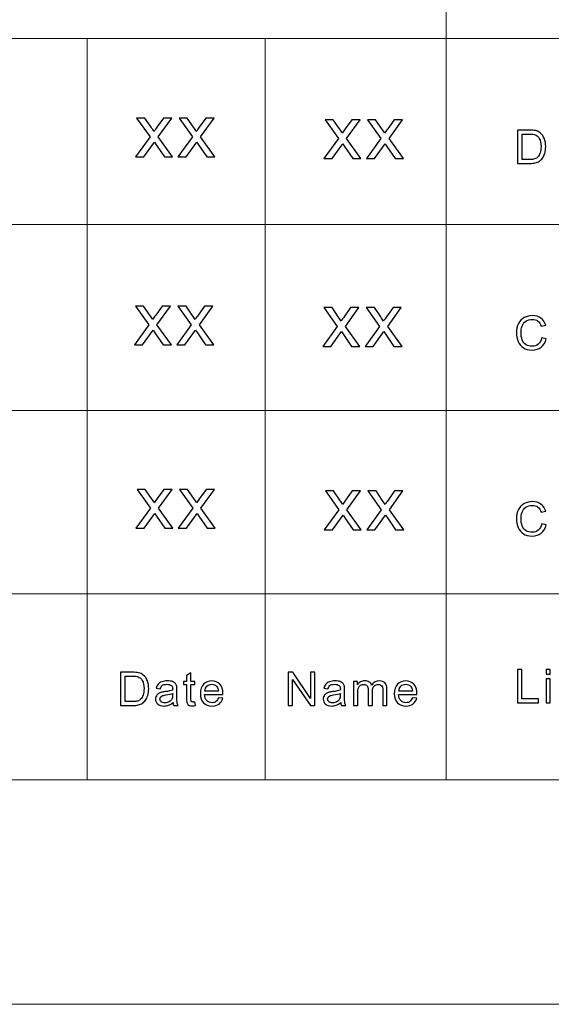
# Model space of a CAD drawing. Header units: centimetres. Extents: x -24.5 to 49.7, y -16.6 to 18.4.
# Tile 190 of 248: x 9.4 to 11.7, y -16.6 to -12.2. Entities that reach past the tile are written whole.
import ezdxf

# ---------------------------------------------------------------- set-up
doc = ezdxf.new("R2010")
doc.units = ezdxf.units.CM
doc.header["$MEASUREMENT"] = 0
doc.layers.add('layer 1', color=7, linetype='Continuous')

msp = doc.modelspace()

# ---------------------------------------------------------------- linework, layer by layer
at = {"layer": 'layer 1', "color": 1, "lineweight": 0}
msp.add_open_spline([(24.98821, 18.39808), (24.98821, 18.39808), (24.98821, -16.60193), (24.98821, -16.60193), (24.98821, -16.60193), (-24.51772, -16.60193), (-24.51772, -16.60193), (-24.51772, -16.60193), (-24.51772, 18.39808), (-24.51772, 18.39808), (-24.51772, 18.39808), (24.98821, 18.39808), (24.98821, 18.39808)], degree=3, knots=[0, 0, 0, 0, 0.25, 0.25, 0.25, 0.5, 0.5, 0.5, 0.75, 0.75, 0.75, 1, 1, 1, 1], dxfattribs=at)
at = {"layer": 'layer 1', "color": 5, "lineweight": 0}
msp.add_open_spline([(-23.26688, 17.18067), (-23.26688, 17.18067), (-23.26688, -15.60944), (-23.26688, -15.60944), (-23.26688, -15.60944), (23.98644, -15.60944), (23.98644, -15.60944)], degree=3, knots=[0, 0, 0, 0, 0.5, 0.5, 0.5, 1, 1, 1, 1], dxfattribs=at)
at = {"layer": 'layer 1', "lineweight": 0}
for points in [[(11.25957, -9.87641), (11.25957, -9.87641), (11.25957, -15.60944), (11.25957, -15.60944)], [(7.44272, -12.33174), (7.44272, -12.33174), (16.34023, -12.33174), (16.34023, -12.33174)], [(9.67028, -12.33174), (9.67028, -12.33174), (9.67028, -15.60944), (9.67028, -15.60944)], [(10.45862, -12.33174), (10.45862, -12.33174), (10.45862, -15.60944), (10.45862, -15.60944)], [(7.44272, -13.15421), (7.44272, -13.15421), (16.34023, -13.15421), (16.34023, -13.15421)], [(6.64187, -13.97668), (6.64187, -13.97668), (16.34023, -13.97668), (16.34023, -13.97668)]]:
    msp.add_open_spline(points, degree=3, dxfattribs=at)
at = {"layer": 'layer 1', "color": 250}
for points, knots in [([(9.88512, -12.8554), (9.88512, -12.8554), (9.94909, -12.76638), (9.94909, -12.76638), (9.94909, -12.76638), (9.88984, -12.68354), (9.88984, -12.68354), (9.88984, -12.68354), (9.92635, -12.68354), (9.92635, -12.68354), (9.92635, -12.68354), (9.95403, -12.72411), (9.95403, -12.72411), (9.95915, -12.73172), (9.9632, -12.7379), (9.96607, -12.74276), (9.97107, -12.73586), (9.97552, -12.72963), (9.97951, -12.72405), (9.97951, -12.72405), (10.00866, -12.68354), (10.00866, -12.68354), (10.00866, -12.68354), (10.04495, -12.68354), (10.04495, -12.68354), (10.04495, -12.68354), (9.98537, -12.76638), (9.98537, -12.76638), (9.98537, -12.76638), (10.04882, -12.8554), (10.04882, -12.8554), (10.04882, -12.8554), (10.01271, -12.8554), (10.01271, -12.8554), (10.01271, -12.8554), (9.97648, -12.80242), (9.97648, -12.80242), (9.97648, -12.80242), (9.96821, -12.78967), (9.96821, -12.78967), (9.96821, -12.78967), (9.9214, -12.8554), (9.9214, -12.8554), (9.9214, -12.8554), (9.88512, -12.8554), (9.88512, -12.8554)], [0, 0, 0, 0, 0.0666667, 0.0666667, 0.0666667, 0.1333333, 0.1333333, 0.1333333, 0.2, 0.2, 0.2, 0.2666667, 0.2666667, 0.2666667, 0.3333333, 0.3333333, 0.3333333, 0.4, 0.4, 0.4, 0.4666667, 0.4666667, 0.4666667, 0.5333333, 0.5333333, 0.5333333, 0.6, 0.6, 0.6, 0.6666667, 0.6666667, 0.6666667, 0.7333333, 0.7333333, 0.7333333, 0.8, 0.8, 0.8, 0.8666667, 0.8666667, 0.8666667, 0.9333333, 0.9333333, 0.9333333, 1, 1, 1, 1]), ([(10.07264, -12.8554), (10.07264, -12.8554), (10.13661, -12.76638), (10.13661, -12.76638), (10.13661, -12.76638), (10.07736, -12.68354), (10.07736, -12.68354), (10.07736, -12.68354), (10.11388, -12.68354), (10.11388, -12.68354), (10.11388, -12.68354), (10.14155, -12.72411), (10.14155, -12.72411), (10.14667, -12.73172), (10.15073, -12.7379), (10.15359, -12.74276), (10.1586, -12.73586), (10.16304, -12.72963), (10.16704, -12.72405), (10.16704, -12.72405), (10.19618, -12.68354), (10.19618, -12.68354), (10.19618, -12.68354), (10.23247, -12.68354), (10.23247, -12.68354), (10.23247, -12.68354), (10.17289, -12.76638), (10.17289, -12.76638), (10.17289, -12.76638), (10.23634, -12.8554), (10.23634, -12.8554), (10.23634, -12.8554), (10.20023, -12.8554), (10.20023, -12.8554), (10.20023, -12.8554), (10.164, -12.80242), (10.164, -12.80242), (10.164, -12.80242), (10.15573, -12.78967), (10.15573, -12.78967), (10.15573, -12.78967), (10.10892, -12.8554), (10.10892, -12.8554), (10.10892, -12.8554), (10.07264, -12.8554), (10.07264, -12.8554)], [0, 0, 0, 0, 0.0666667, 0.0666667, 0.0666667, 0.1333333, 0.1333333, 0.1333333, 0.2, 0.2, 0.2, 0.2666667, 0.2666667, 0.2666667, 0.3333333, 0.3333333, 0.3333333, 0.4, 0.4, 0.4, 0.4666667, 0.4666667, 0.4666667, 0.5333333, 0.5333333, 0.5333333, 0.6, 0.6, 0.6, 0.6666667, 0.6666667, 0.6666667, 0.7333333, 0.7333333, 0.7333333, 0.8, 0.8, 0.8, 0.8666667, 0.8666667, 0.8666667, 0.9333333, 0.9333333, 0.9333333, 1, 1, 1, 1]), ([(10.71879, -12.86236), (10.71879, -12.86236), (10.78275, -12.77334), (10.78275, -12.77334), (10.78275, -12.77334), (10.72351, -12.6905), (10.72351, -12.6905), (10.72351, -12.6905), (10.76002, -12.6905), (10.76002, -12.6905), (10.76002, -12.6905), (10.7877, -12.73107), (10.7877, -12.73107), (10.79281, -12.73868), (10.79687, -12.74486), (10.79974, -12.74972), (10.80474, -12.74282), (10.80919, -12.73659), (10.81318, -12.73101), (10.81318, -12.73101), (10.84232, -12.6905), (10.84232, -12.6905), (10.84232, -12.6905), (10.87861, -12.6905), (10.87861, -12.6905), (10.87861, -12.6905), (10.81903, -12.77334), (10.81903, -12.77334), (10.81903, -12.77334), (10.88249, -12.86236), (10.88249, -12.86236), (10.88249, -12.86236), (10.84637, -12.86236), (10.84637, -12.86236), (10.84637, -12.86236), (10.81014, -12.80938), (10.81014, -12.80938), (10.81014, -12.80938), (10.80188, -12.79663), (10.80188, -12.79663), (10.80188, -12.79663), (10.75507, -12.86236), (10.75507, -12.86236), (10.75507, -12.86236), (10.71879, -12.86236), (10.71879, -12.86236)], [0, 0, 0, 0, 0.0666667, 0.0666667, 0.0666667, 0.1333333, 0.1333333, 0.1333333, 0.2, 0.2, 0.2, 0.2666667, 0.2666667, 0.2666667, 0.3333333, 0.3333333, 0.3333333, 0.4, 0.4, 0.4, 0.4666667, 0.4666667, 0.4666667, 0.5333333, 0.5333333, 0.5333333, 0.6, 0.6, 0.6, 0.6666667, 0.6666667, 0.6666667, 0.7333333, 0.7333333, 0.7333333, 0.8, 0.8, 0.8, 0.8666667, 0.8666667, 0.8666667, 0.9333333, 0.9333333, 0.9333333, 1, 1, 1, 1]), ([(10.90631, -12.86236), (10.90631, -12.86236), (10.97028, -12.77334), (10.97028, -12.77334), (10.97028, -12.77334), (10.91103, -12.6905), (10.91103, -12.6905), (10.91103, -12.6905), (10.94754, -12.6905), (10.94754, -12.6905), (10.94754, -12.6905), (10.97522, -12.73107), (10.97522, -12.73107), (10.98034, -12.73868), (10.98439, -12.74486), (10.98726, -12.74972), (10.99226, -12.74282), (10.99671, -12.73659), (11.0007, -12.73101), (11.0007, -12.73101), (11.02985, -12.6905), (11.02985, -12.6905), (11.02985, -12.6905), (11.06614, -12.6905), (11.06614, -12.6905), (11.06614, -12.6905), (11.00656, -12.77334), (11.00656, -12.77334), (11.00656, -12.77334), (11.07001, -12.86236), (11.07001, -12.86236), (11.07001, -12.86236), (11.03389, -12.86236), (11.03389, -12.86236), (11.03389, -12.86236), (10.99767, -12.80938), (10.99767, -12.80938), (10.99767, -12.80938), (10.9894, -12.79663), (10.9894, -12.79663), (10.9894, -12.79663), (10.94259, -12.86236), (10.94259, -12.86236), (10.94259, -12.86236), (10.90631, -12.86236), (10.90631, -12.86236)], [0, 0, 0, 0, 0.0666667, 0.0666667, 0.0666667, 0.1333333, 0.1333333, 0.1333333, 0.2, 0.2, 0.2, 0.2666667, 0.2666667, 0.2666667, 0.3333333, 0.3333333, 0.3333333, 0.4, 0.4, 0.4, 0.4666667, 0.4666667, 0.4666667, 0.5333333, 0.5333333, 0.5333333, 0.6, 0.6, 0.6, 0.6666667, 0.6666667, 0.6666667, 0.7333333, 0.7333333, 0.7333333, 0.8, 0.8, 0.8, 0.8666667, 0.8666667, 0.8666667, 0.9333333, 0.9333333, 0.9333333, 1, 1, 1, 1]), ([(11.5758, -12.88394), (11.5758, -12.88394), (11.5758, -12.73672), (11.5758, -12.73672), (11.5758, -12.73672), (11.6275, -12.73672), (11.6275, -12.73672), (11.63916, -12.73672), (11.64807, -12.73741), (11.65422, -12.73881), (11.66281, -12.74077), (11.67015, -12.7443), (11.67622, -12.74937), (11.68415, -12.75595), (11.69006, -12.76431), (11.69397, -12.77452), (11.69792, -12.78473), (11.69987, -12.79642), (11.69987, -12.80954), (11.69987, -12.82071), (11.69855, -12.83062), (11.6959, -12.83925), (11.69324, -12.84789), (11.68981, -12.85505), (11.68566, -12.86071), (11.68146, -12.86636), (11.67693, -12.87082), (11.67196, -12.87404), (11.66704, -12.87729), (11.66107, -12.87976), (11.65408, -12.88144), (11.64706, -12.88312), (11.63903, -12.88394), (11.62994, -12.88394), (11.62994, -12.88394), (11.5758, -12.88394), (11.5758, -12.88394)], [0, 0, 0, 0, 0.0833333, 0.0833333, 0.0833333, 0.1666667, 0.1666667, 0.1666667, 0.25, 0.25, 0.25, 0.3333333, 0.3333333, 0.3333333, 0.4166667, 0.4166667, 0.4166667, 0.5, 0.5, 0.5, 0.5833333, 0.5833333, 0.5833333, 0.6666667, 0.6666667, 0.6666667, 0.75, 0.75, 0.75, 0.8333333, 0.8333333, 0.8333333, 0.9166667, 0.9166667, 0.9166667, 1, 1, 1, 1]), ([(11.5957, -12.86667), (11.5957, -12.86667), (11.6277, -12.86667), (11.6277, -12.86667), (11.63759, -12.86667), (11.64535, -12.86578), (11.65097, -12.86396), (11.65659, -12.86215), (11.66107, -12.85961), (11.66442, -12.85632), (11.6691, -12.85169), (11.67277, -12.84546), (11.67539, -12.83764), (11.67801, -12.82983), (11.67933, -12.82037), (11.67933, -12.80924), (11.67933, -12.79381), (11.67675, -12.78196), (11.67162, -12.77366), (11.66648, -12.76537), (11.66023, -12.75982), (11.65286, -12.75701), (11.64755, -12.75499), (11.63899, -12.75399), (11.62718, -12.75399), (11.62718, -12.75399), (11.5957, -12.75399), (11.5957, -12.75399), (11.5957, -12.75399), (11.5957, -12.86667), (11.5957, -12.86667)], [0, 0, 0, 0, 0.1, 0.1, 0.1, 0.2, 0.2, 0.2, 0.3, 0.3, 0.3, 0.4, 0.4, 0.4, 0.5, 0.5, 0.5, 0.6, 0.6, 0.6, 0.7, 0.7, 0.7, 0.8, 0.8, 0.8, 0.9, 0.9, 0.9, 1, 1, 1, 1]), ([(9.87963, -13.68637), (9.87963, -13.68637), (9.9436, -13.59735), (9.9436, -13.59735), (9.9436, -13.59735), (9.88435, -13.51451), (9.88435, -13.51451), (9.88435, -13.51451), (9.92087, -13.51451), (9.92087, -13.51451), (9.92087, -13.51451), (9.94854, -13.55508), (9.94854, -13.55508), (9.95366, -13.56269), (9.95772, -13.56887), (9.96058, -13.57373), (9.96559, -13.56683), (9.97003, -13.5606), (9.97403, -13.55502), (9.97403, -13.55502), (10.00317, -13.51451), (10.00317, -13.51451), (10.00317, -13.51451), (10.03946, -13.51451), (10.03946, -13.51451), (10.03946, -13.51451), (9.97988, -13.59735), (9.97988, -13.59735), (9.97988, -13.59735), (10.04333, -13.68637), (10.04333, -13.68637), (10.04333, -13.68637), (10.00722, -13.68637), (10.00722, -13.68637), (10.00722, -13.68637), (9.97099, -13.63339), (9.97099, -13.63339), (9.97099, -13.63339), (9.96272, -13.62064), (9.96272, -13.62064), (9.96272, -13.62064), (9.91591, -13.68637), (9.91591, -13.68637), (9.91591, -13.68637), (9.87963, -13.68637), (9.87963, -13.68637)], [0, 0, 0, 0, 0.0666667, 0.0666667, 0.0666667, 0.1333333, 0.1333333, 0.1333333, 0.2, 0.2, 0.2, 0.2666667, 0.2666667, 0.2666667, 0.3333333, 0.3333333, 0.3333333, 0.4, 0.4, 0.4, 0.4666667, 0.4666667, 0.4666667, 0.5333333, 0.5333333, 0.5333333, 0.6, 0.6, 0.6, 0.6666667, 0.6666667, 0.6666667, 0.7333333, 0.7333333, 0.7333333, 0.8, 0.8, 0.8, 0.8666667, 0.8666667, 0.8666667, 0.9333333, 0.9333333, 0.9333333, 1, 1, 1, 1]), ([(10.06716, -13.68637), (10.06716, -13.68637), (10.13112, -13.59735), (10.13112, -13.59735), (10.13112, -13.59735), (10.07188, -13.51451), (10.07188, -13.51451), (10.07188, -13.51451), (10.10839, -13.51451), (10.10839, -13.51451), (10.10839, -13.51451), (10.13607, -13.55508), (10.13607, -13.55508), (10.14118, -13.56269), (10.14524, -13.56887), (10.1481, -13.57373), (10.15311, -13.56683), (10.15755, -13.5606), (10.16155, -13.55502), (10.16155, -13.55502), (10.19069, -13.51451), (10.19069, -13.51451), (10.19069, -13.51451), (10.22698, -13.51451), (10.22698, -13.51451), (10.22698, -13.51451), (10.1674, -13.59735), (10.1674, -13.59735), (10.1674, -13.59735), (10.23086, -13.68637), (10.23086, -13.68637), (10.23086, -13.68637), (10.19474, -13.68637), (10.19474, -13.68637), (10.19474, -13.68637), (10.15851, -13.63339), (10.15851, -13.63339), (10.15851, -13.63339), (10.15025, -13.62064), (10.15025, -13.62064), (10.15025, -13.62064), (10.10344, -13.68637), (10.10344, -13.68637), (10.10344, -13.68637), (10.06716, -13.68637), (10.06716, -13.68637)], [0, 0, 0, 0, 0.0666667, 0.0666667, 0.0666667, 0.1333333, 0.1333333, 0.1333333, 0.2, 0.2, 0.2, 0.2666667, 0.2666667, 0.2666667, 0.3333333, 0.3333333, 0.3333333, 0.4, 0.4, 0.4, 0.4666667, 0.4666667, 0.4666667, 0.5333333, 0.5333333, 0.5333333, 0.6, 0.6, 0.6, 0.6666667, 0.6666667, 0.6666667, 0.7333333, 0.7333333, 0.7333333, 0.8, 0.8, 0.8, 0.8666667, 0.8666667, 0.8666667, 0.9333333, 0.9333333, 0.9333333, 1, 1, 1, 1]), ([(10.7133, -13.69337), (10.7133, -13.69337), (10.77727, -13.60435), (10.77727, -13.60435), (10.77727, -13.60435), (10.71802, -13.52151), (10.71802, -13.52151), (10.71802, -13.52151), (10.75453, -13.52151), (10.75453, -13.52151), (10.75453, -13.52151), (10.78221, -13.56208), (10.78221, -13.56208), (10.78733, -13.56969), (10.79138, -13.57587), (10.79425, -13.58073), (10.79925, -13.57383), (10.8037, -13.5676), (10.80769, -13.56202), (10.80769, -13.56202), (10.83684, -13.52151), (10.83684, -13.52151), (10.83684, -13.52151), (10.87313, -13.52151), (10.87313, -13.52151), (10.87313, -13.52151), (10.81355, -13.60435), (10.81355, -13.60435), (10.81355, -13.60435), (10.877, -13.69337), (10.877, -13.69337), (10.877, -13.69337), (10.84088, -13.69337), (10.84088, -13.69337), (10.84088, -13.69337), (10.80466, -13.64039), (10.80466, -13.64039), (10.80466, -13.64039), (10.79639, -13.62764), (10.79639, -13.62764), (10.79639, -13.62764), (10.74958, -13.69337), (10.74958, -13.69337), (10.74958, -13.69337), (10.7133, -13.69337), (10.7133, -13.69337)], [0, 0, 0, 0, 0.0666667, 0.0666667, 0.0666667, 0.1333333, 0.1333333, 0.1333333, 0.2, 0.2, 0.2, 0.2666667, 0.2666667, 0.2666667, 0.3333333, 0.3333333, 0.3333333, 0.4, 0.4, 0.4, 0.4666667, 0.4666667, 0.4666667, 0.5333333, 0.5333333, 0.5333333, 0.6, 0.6, 0.6, 0.6666667, 0.6666667, 0.6666667, 0.7333333, 0.7333333, 0.7333333, 0.8, 0.8, 0.8, 0.8666667, 0.8666667, 0.8666667, 0.9333333, 0.9333333, 0.9333333, 1, 1, 1, 1]), ([(10.90082, -13.69337), (10.90082, -13.69337), (10.96479, -13.60435), (10.96479, -13.60435), (10.96479, -13.60435), (10.90554, -13.52151), (10.90554, -13.52151), (10.90554, -13.52151), (10.94206, -13.52151), (10.94206, -13.52151), (10.94206, -13.52151), (10.96973, -13.56208), (10.96973, -13.56208), (10.97485, -13.56969), (10.97891, -13.57587), (10.98177, -13.58073), (10.98678, -13.57383), (10.99122, -13.5676), (10.99522, -13.56202), (10.99522, -13.56202), (11.02436, -13.52151), (11.02436, -13.52151), (11.02436, -13.52151), (11.06065, -13.52151), (11.06065, -13.52151), (11.06065, -13.52151), (11.00107, -13.60435), (11.00107, -13.60435), (11.00107, -13.60435), (11.06452, -13.69337), (11.06452, -13.69337), (11.06452, -13.69337), (11.02841, -13.69337), (11.02841, -13.69337), (11.02841, -13.69337), (10.99218, -13.64039), (10.99218, -13.64039), (10.99218, -13.64039), (10.98391, -13.62764), (10.98391, -13.62764), (10.98391, -13.62764), (10.9371, -13.69337), (10.9371, -13.69337), (10.9371, -13.69337), (10.90082, -13.69337), (10.90082, -13.69337)], [0, 0, 0, 0, 0.0666667, 0.0666667, 0.0666667, 0.1333333, 0.1333333, 0.1333333, 0.2, 0.2, 0.2, 0.2666667, 0.2666667, 0.2666667, 0.3333333, 0.3333333, 0.3333333, 0.4, 0.4, 0.4, 0.4666667, 0.4666667, 0.4666667, 0.5333333, 0.5333333, 0.5333333, 0.6, 0.6, 0.6, 0.6666667, 0.6666667, 0.6666667, 0.7333333, 0.7333333, 0.7333333, 0.8, 0.8, 0.8, 0.8666667, 0.8666667, 0.8666667, 0.9333333, 0.9333333, 0.9333333, 1, 1, 1, 1]), ([(11.68269, -13.65489), (11.68269, -13.65489), (11.70261, -13.65982), (11.70261, -13.65982), (11.69845, -13.67583), (11.69096, -13.68799), (11.68018, -13.69639), (11.66938, -13.70478), (11.65617, -13.709), (11.64057, -13.709), (11.62442, -13.709), (11.61129, -13.70578), (11.60116, -13.6993), (11.59103, -13.69286), (11.58334, -13.6835), (11.57807, -13.67127), (11.57279, -13.659), (11.57014, -13.64588), (11.57014, -13.63183), (11.57014, -13.61651), (11.5731, -13.60314), (11.57908, -13.59173), (11.58505, -13.58032), (11.59354, -13.57165), (11.60454, -13.56572), (11.61555, -13.55979), (11.62767, -13.55685), (11.64087, -13.55685), (11.6559, -13.55685), (11.66851, -13.56058), (11.67871, -13.56809), (11.68895, -13.57559), (11.69607, -13.58611), (11.70009, -13.59968), (11.70009, -13.59968), (11.6806, -13.6042), (11.6806, -13.6042), (11.67713, -13.59351), (11.67207, -13.5857), (11.66547, -13.58083), (11.65886, -13.57593), (11.65056, -13.5735), (11.64053, -13.5735), (11.62904, -13.5735), (11.61939, -13.57621), (11.61168, -13.58162), (11.60395, -13.58704), (11.59851, -13.59434), (11.5954, -13.60345), (11.59225, -13.6126), (11.59068, -13.62202), (11.59068, -13.63172), (11.59068, -13.64423), (11.59253, -13.65516), (11.59623, -13.66448), (11.59993, -13.67384), (11.6057, -13.68079), (11.61352, -13.68542), (11.62135, -13.69005), (11.6298, -13.69234), (11.63891, -13.69234), (11.65003, -13.69234), (11.65939, -13.68919), (11.66708, -13.68292), (11.67476, -13.67661), (11.67996, -13.66729), (11.68269, -13.65489)], [0, 0, 0, 0, 0.0454545, 0.0454545, 0.0454545, 0.0909091, 0.0909091, 0.0909091, 0.1363636, 0.1363636, 0.1363636, 0.1818182, 0.1818182, 0.1818182, 0.2272727, 0.2272727, 0.2272727, 0.2727273, 0.2727273, 0.2727273, 0.3181818, 0.3181818, 0.3181818, 0.3636364, 0.3636364, 0.3636364, 0.4090909, 0.4090909, 0.4090909, 0.4545455, 0.4545455, 0.4545455, 0.5, 0.5, 0.5, 0.5454545, 0.5454545, 0.5454545, 0.5909091, 0.5909091, 0.5909091, 0.6363636, 0.6363636, 0.6363636, 0.6818182, 0.6818182, 0.6818182, 0.7272727, 0.7272727, 0.7272727, 0.7727273, 0.7727273, 0.7727273, 0.8181818, 0.8181818, 0.8181818, 0.8636364, 0.8636364, 0.8636364, 0.9090909, 0.9090909, 0.9090909, 0.9545455, 0.9545455, 0.9545455, 1, 1, 1, 1]), ([(9.88678, -14.49719), (9.88678, -14.49719), (9.95074, -14.40817), (9.95074, -14.40817), (9.95074, -14.40817), (9.8915, -14.32533), (9.8915, -14.32533), (9.8915, -14.32533), (9.92801, -14.32533), (9.92801, -14.32533), (9.92801, -14.32533), (9.95569, -14.3659), (9.95569, -14.3659), (9.9608, -14.37351), (9.96486, -14.37969), (9.96773, -14.38455), (9.97273, -14.37765), (9.97718, -14.37142), (9.98117, -14.36584), (9.98117, -14.36584), (10.01031, -14.32533), (10.01031, -14.32533), (10.01031, -14.32533), (10.0466, -14.32533), (10.0466, -14.32533), (10.0466, -14.32533), (9.98702, -14.40817), (9.98702, -14.40817), (9.98702, -14.40817), (10.05048, -14.49719), (10.05048, -14.49719), (10.05048, -14.49719), (10.01436, -14.49719), (10.01436, -14.49719), (10.01436, -14.49719), (9.97813, -14.44421), (9.97813, -14.44421), (9.97813, -14.44421), (9.96987, -14.43146), (9.96987, -14.43146), (9.96987, -14.43146), (9.92306, -14.49719), (9.92306, -14.49719), (9.92306, -14.49719), (9.88678, -14.49719), (9.88678, -14.49719)], [0, 0, 0, 0, 0.0666667, 0.0666667, 0.0666667, 0.1333333, 0.1333333, 0.1333333, 0.2, 0.2, 0.2, 0.2666667, 0.2666667, 0.2666667, 0.3333333, 0.3333333, 0.3333333, 0.4, 0.4, 0.4, 0.4666667, 0.4666667, 0.4666667, 0.5333333, 0.5333333, 0.5333333, 0.6, 0.6, 0.6, 0.6666667, 0.6666667, 0.6666667, 0.7333333, 0.7333333, 0.7333333, 0.8, 0.8, 0.8, 0.8666667, 0.8666667, 0.8666667, 0.9333333, 0.9333333, 0.9333333, 1, 1, 1, 1]), ([(10.0743, -14.49719), (10.0743, -14.49719), (10.13827, -14.40817), (10.13827, -14.40817), (10.13827, -14.40817), (10.07902, -14.32533), (10.07902, -14.32533), (10.07902, -14.32533), (10.11553, -14.32533), (10.11553, -14.32533), (10.11553, -14.32533), (10.14321, -14.3659), (10.14321, -14.3659), (10.14833, -14.37351), (10.15238, -14.37969), (10.15525, -14.38455), (10.16025, -14.37765), (10.1647, -14.37142), (10.16869, -14.36584), (10.16869, -14.36584), (10.19784, -14.32533), (10.19784, -14.32533), (10.19784, -14.32533), (10.23413, -14.32533), (10.23413, -14.32533), (10.23413, -14.32533), (10.17454, -14.40817), (10.17454, -14.40817), (10.17454, -14.40817), (10.238, -14.49719), (10.238, -14.49719), (10.238, -14.49719), (10.20188, -14.49719), (10.20188, -14.49719), (10.20188, -14.49719), (10.16566, -14.44421), (10.16566, -14.44421), (10.16566, -14.44421), (10.15739, -14.43146), (10.15739, -14.43146), (10.15739, -14.43146), (10.11058, -14.49719), (10.11058, -14.49719), (10.11058, -14.49719), (10.0743, -14.49719), (10.0743, -14.49719)], [0, 0, 0, 0, 0.0666667, 0.0666667, 0.0666667, 0.1333333, 0.1333333, 0.1333333, 0.2, 0.2, 0.2, 0.2666667, 0.2666667, 0.2666667, 0.3333333, 0.3333333, 0.3333333, 0.4, 0.4, 0.4, 0.4666667, 0.4666667, 0.4666667, 0.5333333, 0.5333333, 0.5333333, 0.6, 0.6, 0.6, 0.6666667, 0.6666667, 0.6666667, 0.7333333, 0.7333333, 0.7333333, 0.8, 0.8, 0.8, 0.8666667, 0.8666667, 0.8666667, 0.9333333, 0.9333333, 0.9333333, 1, 1, 1, 1]), ([(10.72038, -14.5042), (10.72038, -14.5042), (10.78434, -14.41518), (10.78434, -14.41518), (10.78434, -14.41518), (10.7251, -14.33234), (10.7251, -14.33234), (10.7251, -14.33234), (10.76161, -14.33234), (10.76161, -14.33234), (10.76161, -14.33234), (10.78929, -14.37291), (10.78929, -14.37291), (10.7944, -14.38052), (10.79846, -14.3867), (10.80133, -14.39156), (10.80633, -14.38466), (10.81078, -14.37843), (10.81477, -14.37285), (10.81477, -14.37285), (10.84392, -14.33234), (10.84392, -14.33234), (10.84392, -14.33234), (10.8802, -14.33234), (10.8802, -14.33234), (10.8802, -14.33234), (10.82062, -14.41518), (10.82062, -14.41518), (10.82062, -14.41518), (10.88408, -14.5042), (10.88408, -14.5042), (10.88408, -14.5042), (10.84796, -14.5042), (10.84796, -14.5042), (10.84796, -14.5042), (10.81173, -14.45122), (10.81173, -14.45122), (10.81173, -14.45122), (10.80347, -14.43847), (10.80347, -14.43847), (10.80347, -14.43847), (10.75666, -14.5042), (10.75666, -14.5042), (10.75666, -14.5042), (10.72038, -14.5042), (10.72038, -14.5042)], [0, 0, 0, 0, 0.0666667, 0.0666667, 0.0666667, 0.1333333, 0.1333333, 0.1333333, 0.2, 0.2, 0.2, 0.2666667, 0.2666667, 0.2666667, 0.3333333, 0.3333333, 0.3333333, 0.4, 0.4, 0.4, 0.4666667, 0.4666667, 0.4666667, 0.5333333, 0.5333333, 0.5333333, 0.6, 0.6, 0.6, 0.6666667, 0.6666667, 0.6666667, 0.7333333, 0.7333333, 0.7333333, 0.8, 0.8, 0.8, 0.8666667, 0.8666667, 0.8666667, 0.9333333, 0.9333333, 0.9333333, 1, 1, 1, 1]), ([(10.9079, -14.5042), (10.9079, -14.5042), (10.97187, -14.41518), (10.97187, -14.41518), (10.97187, -14.41518), (10.91262, -14.33234), (10.91262, -14.33234), (10.91262, -14.33234), (10.94913, -14.33234), (10.94913, -14.33234), (10.94913, -14.33234), (10.97681, -14.37291), (10.97681, -14.37291), (10.98193, -14.38052), (10.98598, -14.3867), (10.98885, -14.39156), (10.99385, -14.38466), (10.9983, -14.37843), (11.00229, -14.37285), (11.00229, -14.37285), (11.03144, -14.33234), (11.03144, -14.33234), (11.03144, -14.33234), (11.06773, -14.33234), (11.06773, -14.33234), (11.06773, -14.33234), (11.00815, -14.41518), (11.00815, -14.41518), (11.00815, -14.41518), (11.0716, -14.5042), (11.0716, -14.5042), (11.0716, -14.5042), (11.03548, -14.5042), (11.03548, -14.5042), (11.03548, -14.5042), (10.99926, -14.45122), (10.99926, -14.45122), (10.99926, -14.45122), (10.99099, -14.43847), (10.99099, -14.43847), (10.99099, -14.43847), (10.94418, -14.5042), (10.94418, -14.5042), (10.94418, -14.5042), (10.9079, -14.5042), (10.9079, -14.5042)], [0, 0, 0, 0, 0.0666667, 0.0666667, 0.0666667, 0.1333333, 0.1333333, 0.1333333, 0.2, 0.2, 0.2, 0.2666667, 0.2666667, 0.2666667, 0.3333333, 0.3333333, 0.3333333, 0.4, 0.4, 0.4, 0.4666667, 0.4666667, 0.4666667, 0.5333333, 0.5333333, 0.5333333, 0.6, 0.6, 0.6, 0.6666667, 0.6666667, 0.6666667, 0.7333333, 0.7333333, 0.7333333, 0.8, 0.8, 0.8, 0.8666667, 0.8666667, 0.8666667, 0.9333333, 0.9333333, 0.9333333, 1, 1, 1, 1]), ([(11.68269, -14.47735), (11.68269, -14.47735), (11.70261, -14.48228), (11.70261, -14.48228), (11.69845, -14.49829), (11.69096, -14.51045), (11.68018, -14.51885), (11.66938, -14.52724), (11.65617, -14.53146), (11.64057, -14.53146), (11.62442, -14.53146), (11.61129, -14.52824), (11.60116, -14.52176), (11.59103, -14.51532), (11.58334, -14.50596), (11.57807, -14.49373), (11.57279, -14.48146), (11.57014, -14.46834), (11.57014, -14.45429), (11.57014, -14.43897), (11.5731, -14.4256), (11.57908, -14.41419), (11.58505, -14.40278), (11.59354, -14.39411), (11.60454, -14.38818), (11.61555, -14.38225), (11.62767, -14.37931), (11.64087, -14.37931), (11.6559, -14.37931), (11.66851, -14.38304), (11.67871, -14.39055), (11.68895, -14.39805), (11.69607, -14.40857), (11.70009, -14.42214), (11.70009, -14.42214), (11.6806, -14.42666), (11.6806, -14.42666), (11.67713, -14.41597), (11.67207, -14.40816), (11.66547, -14.40329), (11.65886, -14.39839), (11.65056, -14.39596), (11.64053, -14.39596), (11.62904, -14.39596), (11.61939, -14.39867), (11.61168, -14.40408), (11.60395, -14.4095), (11.59851, -14.4168), (11.5954, -14.42591), (11.59225, -14.43506), (11.59068, -14.44448), (11.59068, -14.45418), (11.59068, -14.46669), (11.59253, -14.47762), (11.59623, -14.48694), (11.59993, -14.4963), (11.6057, -14.50325), (11.61352, -14.50788), (11.62135, -14.51251), (11.6298, -14.5148), (11.63891, -14.5148), (11.65003, -14.5148), (11.65939, -14.51165), (11.66708, -14.50538), (11.67476, -14.49907), (11.67996, -14.48975), (11.68269, -14.47735)], [0, 0, 0, 0, 0.0454545, 0.0454545, 0.0454545, 0.0909091, 0.0909091, 0.0909091, 0.1363636, 0.1363636, 0.1363636, 0.1818182, 0.1818182, 0.1818182, 0.2272727, 0.2272727, 0.2272727, 0.2727273, 0.2727273, 0.2727273, 0.3181818, 0.3181818, 0.3181818, 0.3636364, 0.3636364, 0.3636364, 0.4090909, 0.4090909, 0.4090909, 0.4545455, 0.4545455, 0.4545455, 0.5, 0.5, 0.5, 0.5454545, 0.5454545, 0.5454545, 0.5909091, 0.5909091, 0.5909091, 0.6363636, 0.6363636, 0.6363636, 0.6818182, 0.6818182, 0.6818182, 0.7272727, 0.7272727, 0.7272727, 0.7727273, 0.7727273, 0.7727273, 0.8181818, 0.8181818, 0.8181818, 0.8636364, 0.8636364, 0.8636364, 0.9090909, 0.9090909, 0.9090909, 0.9545455, 0.9545455, 0.9545455, 1, 1, 1, 1]), ([(9.81897, -15.28092), (9.81897, -15.28092), (9.81897, -15.1337), (9.81897, -15.1337), (9.81897, -15.1337), (9.87067, -15.1337), (9.87067, -15.1337), (9.88233, -15.1337), (9.89124, -15.13439), (9.89739, -15.13579), (9.90598, -15.13775), (9.91332, -15.14128), (9.91939, -15.14635), (9.92733, -15.15293), (9.93323, -15.16129), (9.93714, -15.1715), (9.94109, -15.18171), (9.94304, -15.1934), (9.94304, -15.20652), (9.94304, -15.21769), (9.94172, -15.2276), (9.93907, -15.23623), (9.93641, -15.24487), (9.93298, -15.25203), (9.92883, -15.25769), (9.92463, -15.26334), (9.9201, -15.2678), (9.91513, -15.27102), (9.91021, -15.27427), (9.90424, -15.27674), (9.89725, -15.27842), (9.89023, -15.2801), (9.8822, -15.28092), (9.87312, -15.28092), (9.87312, -15.28092), (9.81897, -15.28092), (9.81897, -15.28092)], [0, 0, 0, 0, 0.0833333, 0.0833333, 0.0833333, 0.1666667, 0.1666667, 0.1666667, 0.25, 0.25, 0.25, 0.3333333, 0.3333333, 0.3333333, 0.4166667, 0.4166667, 0.4166667, 0.5, 0.5, 0.5, 0.5833333, 0.5833333, 0.5833333, 0.6666667, 0.6666667, 0.6666667, 0.75, 0.75, 0.75, 0.8333333, 0.8333333, 0.8333333, 0.9166667, 0.9166667, 0.9166667, 1, 1, 1, 1]), ([(10.14792, -15.26478), (10.14792, -15.26478), (10.15043, -15.28075), (10.15043, -15.28075), (10.14527, -15.28181), (10.14062, -15.28236), (10.13656, -15.28236), (10.12989, -15.28236), (10.12473, -15.28133), (10.12103, -15.27924), (10.11736, -15.27715), (10.11477, -15.27444), (10.11327, -15.27105), (10.11176, -15.26766), (10.11103, -15.26053), (10.11103, -15.24967), (10.11103, -15.24967), (10.11103, -15.18819), (10.11103, -15.18819), (10.11103, -15.18819), (10.09741, -15.18819), (10.09741, -15.18819), (10.09741, -15.18819), (10.09741, -15.17421), (10.09741, -15.17421), (10.09741, -15.17421), (10.11103, -15.17421), (10.11103, -15.17421), (10.11103, -15.17421), (10.11103, -15.14782), (10.11103, -15.14782), (10.11103, -15.14782), (10.12948, -15.13696), (10.12948, -15.13696), (10.12948, -15.13696), (10.12948, -15.17421), (10.12948, -15.17421), (10.12948, -15.17421), (10.14792, -15.17421), (10.14792, -15.17421), (10.14792, -15.17421), (10.14792, -15.18819), (10.14792, -15.18819), (10.14792, -15.18819), (10.12948, -15.18819), (10.12948, -15.18819), (10.12948, -15.18819), (10.12948, -15.2507), (10.12948, -15.2507), (10.12948, -15.25587), (10.12979, -15.25919), (10.13045, -15.26067), (10.13108, -15.26214), (10.13213, -15.26331), (10.13359, -15.2642), (10.13506, -15.26505), (10.13716, -15.2655), (10.13988, -15.2655), (10.14191, -15.2655), (10.1446, -15.26526), (10.14792, -15.26478)], [0, 0, 0, 0, 0.05, 0.05, 0.05, 0.1, 0.1, 0.1, 0.15, 0.15, 0.15, 0.2, 0.2, 0.2, 0.25, 0.25, 0.25, 0.3, 0.3, 0.3, 0.35, 0.35, 0.35, 0.4, 0.4, 0.4, 0.45, 0.45, 0.45, 0.5, 0.5, 0.5, 0.55, 0.55, 0.55, 0.6, 0.6, 0.6, 0.65, 0.65, 0.65, 0.7, 0.7, 0.7, 0.75, 0.75, 0.75, 0.8, 0.8, 0.8, 0.85, 0.85, 0.85, 0.9, 0.9, 0.9, 0.95, 0.95, 0.95, 1, 1, 1, 1]), ([(10.56075, -15.28092), (10.56075, -15.28092), (10.56075, -15.1337), (10.56075, -15.1337), (10.56075, -15.1337), (10.58115, -15.1337), (10.58115, -15.1337), (10.58115, -15.1337), (10.65989, -15.24926), (10.65989, -15.24926), (10.65989, -15.24926), (10.65989, -15.1337), (10.65989, -15.1337), (10.65989, -15.1337), (10.67896, -15.1337), (10.67896, -15.1337), (10.67896, -15.1337), (10.67896, -15.28092), (10.67896, -15.28092), (10.67896, -15.28092), (10.65856, -15.28092), (10.65856, -15.28092), (10.65856, -15.28092), (10.57983, -15.16537), (10.57983, -15.16537), (10.57983, -15.16537), (10.57983, -15.28092), (10.57983, -15.28092), (10.57983, -15.28092), (10.56075, -15.28092), (10.56075, -15.28092)], [0, 0, 0, 0, 0.1, 0.1, 0.1, 0.2, 0.2, 0.2, 0.3, 0.3, 0.3, 0.4, 0.4, 0.4, 0.5, 0.5, 0.5, 0.6, 0.6, 0.6, 0.7, 0.7, 0.7, 0.8, 0.8, 0.8, 0.9, 0.9, 0.9, 1, 1, 1, 1]), ([(11.57496, -15.26924), (11.57496, -15.26924), (11.57496, -15.12202), (11.57496, -15.12202), (11.57496, -15.12202), (11.59487, -15.12202), (11.59487, -15.12202), (11.59487, -15.12202), (11.59487, -15.25197), (11.59487, -15.25197), (11.59487, -15.25197), (11.66865, -15.25197), (11.66865, -15.25197), (11.66865, -15.25197), (11.66865, -15.26924), (11.66865, -15.26924), (11.66865, -15.26924), (11.57496, -15.26924), (11.57496, -15.26924)], [0, 0, 0, 0, 0.1666667, 0.1666667, 0.1666667, 0.3333333, 0.3333333, 0.3333333, 0.5, 0.5, 0.5, 0.6666667, 0.6666667, 0.6666667, 0.8333333, 0.8333333, 0.8333333, 1, 1, 1, 1]), ([(11.70171, -15.14258), (11.70171, -15.14258), (11.70171, -15.12202), (11.70171, -15.12202), (11.70171, -15.12202), (11.72015, -15.12202), (11.72015, -15.12202), (11.72015, -15.12202), (11.72015, -15.14258), (11.72015, -15.14258), (11.72015, -15.14258), (11.70171, -15.14258), (11.70171, -15.14258)], [0, 0, 0, 0, 0.25, 0.25, 0.25, 0.5, 0.5, 0.5, 0.75, 0.75, 0.75, 1, 1, 1, 1]), ([(9.83888, -15.26365), (9.83888, -15.26365), (9.87087, -15.26365), (9.87087, -15.26365), (9.88076, -15.26365), (9.88852, -15.26276), (9.89415, -15.26094), (9.89976, -15.25913), (9.90424, -15.25659), (9.90759, -15.2533), (9.91227, -15.24867), (9.91594, -15.24244), (9.91856, -15.23462), (9.92118, -15.22681), (9.9225, -15.21735), (9.9225, -15.20622), (9.9225, -15.19079), (9.91992, -15.17894), (9.91479, -15.17064), (9.90965, -15.16235), (9.9034, -15.1568), (9.89603, -15.15399), (9.89072, -15.15197), (9.88216, -15.15097), (9.87035, -15.15097), (9.87035, -15.15097), (9.83888, -15.15097), (9.83888, -15.15097), (9.83888, -15.15097), (9.83888, -15.26365), (9.83888, -15.26365)], [0, 0, 0, 0, 0.1, 0.1, 0.1, 0.2, 0.2, 0.2, 0.3, 0.3, 0.3, 0.4, 0.4, 0.4, 0.5, 0.5, 0.5, 0.6, 0.6, 0.6, 0.7, 0.7, 0.7, 0.8, 0.8, 0.8, 0.9, 0.9, 0.9, 1, 1, 1, 1]), ([(10.05072, -15.26756), (10.04388, -15.27328), (10.03727, -15.27729), (10.03095, -15.27965), (10.02462, -15.28202), (10.01786, -15.28318), (10.01059, -15.28318), (9.99864, -15.28318), (9.98946, -15.28034), (9.98302, -15.27461), (9.97659, -15.26893), (9.97338, -15.26163), (9.97338, -15.25275), (9.97338, -15.24754), (9.9746, -15.24278), (9.97702, -15.23846), (9.97946, -15.23414), (9.98264, -15.23072), (9.98655, -15.22811), (9.9905, -15.22551), (9.9949, -15.22352), (9.99982, -15.22218), (10.00346, -15.22126), (10.00895, -15.22037), (10.01624, -15.21948), (10.03113, -15.21776), (10.04213, -15.21567), (10.04915, -15.21327), (10.04922, -15.21081), (10.04925, -15.20923), (10.04925, -15.20858), (10.04925, -15.20125), (10.04751, -15.19607), (10.04401, -15.19306), (10.0393, -15.18898), (10.03228, -15.18696), (10.02298, -15.18696), (10.01429, -15.18696), (10.00786, -15.18846), (10.00374, -15.19145), (9.99958, -15.19443), (9.99654, -15.1997), (9.99455, -15.20731), (9.99455, -15.20731), (9.97653, -15.20484), (9.97653, -15.20484), (9.97817, -15.19727), (9.98086, -15.19114), (9.98463, -15.18648), (9.98841, -15.18182), (9.99385, -15.17825), (10.00097, -15.17572), (10.00807, -15.17321), (10.01635, -15.17195), (10.02571, -15.17195), (10.035, -15.17195), (10.04259, -15.17301), (10.04842, -15.17517), (10.05422, -15.17733), (10.05851, -15.18), (10.06124, -15.18326), (10.06396, -15.18651), (10.06588, -15.19062), (10.067, -15.19559), (10.06759, -15.19868), (10.06791, -15.20423), (10.06791, -15.21221), (10.06791, -15.21221), (10.06791, -15.2362), (10.06791, -15.2362), (10.06791, -15.25296), (10.06829, -15.26355), (10.06906, -15.26804), (10.06979, -15.27252), (10.07133, -15.27681), (10.07356, -15.28092), (10.07356, -15.28092), (10.05429, -15.28092), (10.05429, -15.28092), (10.05243, -15.27712), (10.05125, -15.27266), (10.05072, -15.26756)], [0, 0, 0, 0, 0.037037, 0.037037, 0.037037, 0.0740741, 0.0740741, 0.0740741, 0.1111111, 0.1111111, 0.1111111, 0.1481481, 0.1481481, 0.1481481, 0.1851852, 0.1851852, 0.1851852, 0.2222222, 0.2222222, 0.2222222, 0.2592593, 0.2592593, 0.2592593, 0.2962963, 0.2962963, 0.2962963, 0.3333333, 0.3333333, 0.3333333, 0.3703704, 0.3703704, 0.3703704, 0.4074074, 0.4074074, 0.4074074, 0.4444444, 0.4444444, 0.4444444, 0.4814815, 0.4814815, 0.4814815, 0.5185185, 0.5185185, 0.5185185, 0.5555556, 0.5555556, 0.5555556, 0.5925926, 0.5925926, 0.5925926, 0.6296296, 0.6296296, 0.6296296, 0.6666667, 0.6666667, 0.6666667, 0.7037037, 0.7037037, 0.7037037, 0.7407407, 0.7407407, 0.7407407, 0.7777778, 0.7777778, 0.7777778, 0.8148148, 0.8148148, 0.8148148, 0.8518519, 0.8518519, 0.8518519, 0.8888889, 0.8888889, 0.8888889, 0.9259259, 0.9259259, 0.9259259, 0.962963, 0.962963, 0.962963, 1, 1, 1, 1]), ([(10.25197, -15.24638), (10.25197, -15.24638), (10.27105, -15.24884), (10.27105, -15.24884), (10.26807, -15.25971), (10.26252, -15.26817), (10.25441, -15.27417), (10.24631, -15.28017), (10.23597, -15.28318), (10.22336, -15.28318), (10.2075, -15.28318), (10.19493, -15.27838), (10.18563, -15.26879), (10.17635, -15.25923), (10.1717, -15.24576), (10.1717, -15.22846), (10.1717, -15.21057), (10.17638, -15.19665), (10.18578, -15.18678), (10.19517, -15.17688), (10.20737, -15.17195), (10.22235, -15.17195), (10.23685, -15.17195), (10.24868, -15.17678), (10.25788, -15.18648), (10.26706, -15.19617), (10.27167, -15.20981), (10.27167, -15.22739), (10.27167, -15.22846), (10.27164, -15.23007), (10.27157, -15.23219), (10.27157, -15.23219), (10.19056, -15.23219), (10.19056, -15.23219), (10.19126, -15.24388), (10.19461, -15.25285), (10.20069, -15.25906), (10.20673, -15.26526), (10.21431, -15.26838), (10.22336, -15.26838), (10.2301, -15.26838), (10.23587, -15.26663), (10.24062, -15.26313), (10.2454, -15.25964), (10.24917, -15.25405), (10.25197, -15.24638)], [0, 0, 0, 0, 0.0666667, 0.0666667, 0.0666667, 0.1333333, 0.1333333, 0.1333333, 0.2, 0.2, 0.2, 0.2666667, 0.2666667, 0.2666667, 0.3333333, 0.3333333, 0.3333333, 0.4, 0.4, 0.4, 0.4666667, 0.4666667, 0.4666667, 0.5333333, 0.5333333, 0.5333333, 0.6, 0.6, 0.6, 0.6666667, 0.6666667, 0.6666667, 0.7333333, 0.7333333, 0.7333333, 0.8, 0.8, 0.8, 0.8666667, 0.8666667, 0.8666667, 0.9333333, 0.9333333, 0.9333333, 1, 1, 1, 1]), ([(10.19161, -15.21739), (10.19161, -15.21739), (10.25218, -15.21739), (10.25218, -15.21739), (10.25137, -15.20841), (10.24904, -15.20169), (10.24523, -15.1972), (10.23939, -15.19025), (10.23178, -15.18675), (10.22245, -15.18675), (10.214, -15.18675), (10.20691, -15.18953), (10.20115, -15.19508), (10.19542, -15.20063), (10.19224, -15.20807), (10.19161, -15.21739)], [0, 0, 0, 0, 0.2, 0.2, 0.2, 0.4, 0.4, 0.4, 0.6, 0.6, 0.6, 0.8, 0.8, 0.8, 1, 1, 1, 1]), ([(10.79271, -15.26756), (10.78587, -15.27328), (10.77927, -15.27729), (10.77295, -15.27965), (10.76661, -15.28202), (10.75985, -15.28318), (10.75258, -15.28318), (10.74063, -15.28318), (10.73145, -15.28034), (10.72501, -15.27461), (10.71858, -15.26893), (10.71537, -15.26163), (10.71537, -15.25275), (10.71537, -15.24754), (10.71659, -15.24278), (10.71901, -15.23846), (10.72145, -15.23414), (10.72463, -15.23072), (10.72854, -15.22811), (10.73249, -15.22551), (10.73689, -15.22352), (10.74181, -15.22218), (10.74545, -15.22126), (10.75094, -15.22037), (10.75824, -15.21948), (10.77312, -15.21776), (10.78412, -15.21567), (10.79114, -15.21327), (10.79121, -15.21081), (10.79124, -15.20923), (10.79124, -15.20858), (10.79124, -15.20125), (10.7895, -15.19607), (10.786, -15.19306), (10.78129, -15.18898), (10.77427, -15.18696), (10.76497, -15.18696), (10.75628, -15.18696), (10.74985, -15.18846), (10.74573, -15.19145), (10.74157, -15.19443), (10.73853, -15.1997), (10.73654, -15.20731), (10.73654, -15.20731), (10.71852, -15.20484), (10.71852, -15.20484), (10.72016, -15.19727), (10.72285, -15.19114), (10.72662, -15.18648), (10.7304, -15.18182), (10.73584, -15.17825), (10.74297, -15.17572), (10.75006, -15.17321), (10.75834, -15.17195), (10.76771, -15.17195), (10.77699, -15.17195), (10.78458, -15.17301), (10.79041, -15.17517), (10.79621, -15.17733), (10.8005, -15.18), (10.80323, -15.18326), (10.80595, -15.18651), (10.80787, -15.19062), (10.80899, -15.19559), (10.80958, -15.19868), (10.8099, -15.20423), (10.8099, -15.21221), (10.8099, -15.21221), (10.8099, -15.2362), (10.8099, -15.2362), (10.8099, -15.25296), (10.81028, -15.26355), (10.81105, -15.26804), (10.81178, -15.27252), (10.81332, -15.27681), (10.81555, -15.28092), (10.81555, -15.28092), (10.79628, -15.28092), (10.79628, -15.28092), (10.79442, -15.27712), (10.79324, -15.27266), (10.79271, -15.26756)], [0, 0, 0, 0, 0.037037, 0.037037, 0.037037, 0.0740741, 0.0740741, 0.0740741, 0.1111111, 0.1111111, 0.1111111, 0.1481481, 0.1481481, 0.1481481, 0.1851852, 0.1851852, 0.1851852, 0.2222222, 0.2222222, 0.2222222, 0.2592593, 0.2592593, 0.2592593, 0.2962963, 0.2962963, 0.2962963, 0.3333333, 0.3333333, 0.3333333, 0.3703704, 0.3703704, 0.3703704, 0.4074074, 0.4074074, 0.4074074, 0.4444444, 0.4444444, 0.4444444, 0.4814815, 0.4814815, 0.4814815, 0.5185185, 0.5185185, 0.5185185, 0.5555556, 0.5555556, 0.5555556, 0.5925926, 0.5925926, 0.5925926, 0.6296296, 0.6296296, 0.6296296, 0.6666667, 0.6666667, 0.6666667, 0.7037037, 0.7037037, 0.7037037, 0.7407407, 0.7407407, 0.7407407, 0.7777778, 0.7777778, 0.7777778, 0.8148148, 0.8148148, 0.8148148, 0.8518519, 0.8518519, 0.8518519, 0.8888889, 0.8888889, 0.8888889, 0.9259259, 0.9259259, 0.9259259, 0.962963, 0.962963, 0.962963, 1, 1, 1, 1]), ([(10.84988, -15.28092), (10.84988, -15.28092), (10.84988, -15.17421), (10.84988, -15.17421), (10.84988, -15.17421), (10.86643, -15.17421), (10.86643, -15.17421), (10.86643, -15.17421), (10.86643, -15.18929), (10.86643, -15.18929), (10.86983, -15.18408), (10.87436, -15.17986), (10.88002, -15.17671), (10.88569, -15.17352), (10.89211, -15.17195), (10.89934, -15.17195), (10.90738, -15.17195), (10.91397, -15.17359), (10.91911, -15.17685), (10.92425, -15.18014), (10.92788, -15.18469), (10.92998, -15.19059), (10.93864, -15.17815), (10.94986, -15.17195), (10.96369, -15.17195), (10.97451, -15.17195), (10.98286, -15.17486), (10.98866, -15.18072), (10.99449, -15.18658), (10.99743, -15.19559), (10.99743, -15.20776), (10.99743, -15.20776), (10.99743, -15.28092), (10.99743, -15.28092), (10.99743, -15.28092), (10.97899, -15.28092), (10.97899, -15.28092), (10.97899, -15.28092), (10.97899, -15.21375), (10.97899, -15.21375), (10.97899, -15.20656), (10.97836, -15.20135), (10.97716, -15.19816), (10.97598, -15.19498), (10.97381, -15.19244), (10.97064, -15.19049), (10.96749, -15.18853), (10.96379, -15.18757), (10.95956, -15.18757), (10.95187, -15.18757), (10.94552, -15.19007), (10.94046, -15.19504), (10.93539, -15.20005), (10.93287, -15.20803), (10.93287, -15.219), (10.93287, -15.219), (10.93287, -15.28092), (10.93287, -15.28092), (10.93287, -15.28092), (10.91443, -15.28092), (10.91443, -15.28092), (10.91443, -15.28092), (10.91443, -15.21166), (10.91443, -15.21166), (10.91443, -15.20364), (10.91292, -15.19761), (10.90993, -15.1936), (10.90692, -15.18959), (10.902, -15.18757), (10.89519, -15.18757), (10.89001, -15.18757), (10.88523, -15.18891), (10.88082, -15.19158), (10.87642, -15.19426), (10.87325, -15.19816), (10.87125, -15.20334), (10.8693, -15.20848), (10.86832, -15.21591), (10.86832, -15.22561), (10.86832, -15.22561), (10.86832, -15.28092), (10.86832, -15.28092), (10.86832, -15.28092), (10.84988, -15.28092), (10.84988, -15.28092)], [0, 0, 0, 0, 0.0357143, 0.0357143, 0.0357143, 0.0714286, 0.0714286, 0.0714286, 0.1071429, 0.1071429, 0.1071429, 0.1428571, 0.1428571, 0.1428571, 0.1785714, 0.1785714, 0.1785714, 0.2142857, 0.2142857, 0.2142857, 0.25, 0.25, 0.25, 0.2857143, 0.2857143, 0.2857143, 0.3214286, 0.3214286, 0.3214286, 0.3571429, 0.3571429, 0.3571429, 0.3928571, 0.3928571, 0.3928571, 0.4285714, 0.4285714, 0.4285714, 0.4642857, 0.4642857, 0.4642857, 0.5, 0.5, 0.5, 0.5357143, 0.5357143, 0.5357143, 0.5714286, 0.5714286, 0.5714286, 0.6071429, 0.6071429, 0.6071429, 0.6428571, 0.6428571, 0.6428571, 0.6785714, 0.6785714, 0.6785714, 0.7142857, 0.7142857, 0.7142857, 0.75, 0.75, 0.75, 0.7857143, 0.7857143, 0.7857143, 0.8214286, 0.8214286, 0.8214286, 0.8571429, 0.8571429, 0.8571429, 0.8928571, 0.8928571, 0.8928571, 0.9285714, 0.9285714, 0.9285714, 0.9642857, 0.9642857, 0.9642857, 1, 1, 1, 1]), ([(11.11031, -15.24638), (11.11031, -15.24638), (11.12939, -15.24884), (11.12939, -15.24884), (11.12641, -15.25971), (11.12087, -15.26817), (11.11275, -15.27417), (11.10465, -15.28017), (11.09431, -15.28318), (11.0817, -15.28318), (11.06584, -15.28318), (11.05327, -15.27838), (11.04397, -15.26879), (11.03469, -15.25923), (11.03004, -15.24576), (11.03004, -15.22846), (11.03004, -15.21057), (11.03472, -15.19665), (11.04412, -15.18678), (11.05352, -15.17688), (11.06571, -15.17195), (11.08069, -15.17195), (11.09519, -15.17195), (11.10702, -15.17678), (11.11622, -15.18648), (11.1254, -15.19617), (11.13001, -15.20981), (11.13001, -15.22739), (11.13001, -15.22846), (11.12998, -15.23007), (11.12991, -15.23219), (11.12991, -15.23219), (11.0489, -15.23219), (11.0489, -15.23219), (11.0496, -15.24388), (11.05295, -15.25285), (11.05903, -15.25906), (11.06508, -15.26526), (11.07265, -15.26838), (11.0817, -15.26838), (11.08844, -15.26838), (11.09421, -15.26663), (11.09896, -15.26313), (11.10374, -15.25964), (11.10751, -15.25405), (11.11031, -15.24638)], [0, 0, 0, 0, 0.0666667, 0.0666667, 0.0666667, 0.1333333, 0.1333333, 0.1333333, 0.2, 0.2, 0.2, 0.2666667, 0.2666667, 0.2666667, 0.3333333, 0.3333333, 0.3333333, 0.4, 0.4, 0.4, 0.4666667, 0.4666667, 0.4666667, 0.5333333, 0.5333333, 0.5333333, 0.6, 0.6, 0.6, 0.6666667, 0.6666667, 0.6666667, 0.7333333, 0.7333333, 0.7333333, 0.8, 0.8, 0.8, 0.8666667, 0.8666667, 0.8666667, 0.9333333, 0.9333333, 0.9333333, 1, 1, 1, 1]), ([(11.04995, -15.21739), (11.04995, -15.21739), (11.11052, -15.21739), (11.11052, -15.21739), (11.10971, -15.20841), (11.10738, -15.20169), (11.10357, -15.1972), (11.09774, -15.19025), (11.09012, -15.18675), (11.08079, -15.18675), (11.07234, -15.18675), (11.06525, -15.18953), (11.05949, -15.19508), (11.05376, -15.20063), (11.05058, -15.20807), (11.04995, -15.21739)], [0, 0, 0, 0, 0.2, 0.2, 0.2, 0.4, 0.4, 0.4, 0.6, 0.6, 0.6, 0.8, 0.8, 0.8, 1, 1, 1, 1]), ([(11.70171, -15.26924), (11.70171, -15.26924), (11.70171, -15.16253), (11.70171, -15.16253), (11.70171, -15.16253), (11.72015, -15.16253), (11.72015, -15.16253), (11.72015, -15.16253), (11.72015, -15.26924), (11.72015, -15.26924), (11.72015, -15.26924), (11.70171, -15.26924), (11.70171, -15.26924)], [0, 0, 0, 0, 0.25, 0.25, 0.25, 0.5, 0.5, 0.5, 0.75, 0.75, 0.75, 1, 1, 1, 1]), ([(10.04925, -15.22746), (10.04254, -15.23013), (10.03248, -15.2324), (10.01907, -15.23425), (10.01145, -15.23531), (10.00608, -15.23651), (10.00293, -15.23784), (9.99979, -15.23918), (9.99738, -15.24113), (9.99567, -15.24367), (9.99396, -15.24624), (9.99308, -15.24908), (9.99308, -15.25224), (9.99308, -15.257), (9.99494, -15.26101), (9.99867, -15.2642), (10.00241, -15.26738), (10.00786, -15.26899), (10.01502, -15.26899), (10.02212, -15.26899), (10.02844, -15.26749), (10.03399, -15.26444), (10.03951, -15.26142), (10.04359, -15.25727), (10.04618, -15.25203), (10.04817, -15.24795), (10.04915, -15.24196), (10.04915, -15.23404), (10.04915, -15.23404), (10.04925, -15.22746), (10.04925, -15.22746)], [0, 0, 0, 0, 0.1, 0.1, 0.1, 0.2, 0.2, 0.2, 0.3, 0.3, 0.3, 0.4, 0.4, 0.4, 0.5, 0.5, 0.5, 0.6, 0.6, 0.6, 0.7, 0.7, 0.7, 0.8, 0.8, 0.8, 0.9, 0.9, 0.9, 1, 1, 1, 1]), ([(10.79124, -15.22746), (10.78454, -15.23013), (10.77447, -15.2324), (10.76106, -15.23425), (10.75344, -15.23531), (10.74807, -15.23651), (10.74492, -15.23784), (10.74178, -15.23918), (10.73937, -15.24113), (10.73766, -15.24367), (10.73595, -15.24624), (10.73508, -15.24908), (10.73508, -15.25224), (10.73508, -15.257), (10.73693, -15.26101), (10.74066, -15.2642), (10.7444, -15.26738), (10.74985, -15.26899), (10.75701, -15.26899), (10.76411, -15.26899), (10.77043, -15.26749), (10.77598, -15.26444), (10.7815, -15.26142), (10.78559, -15.25727), (10.78817, -15.25203), (10.79016, -15.24795), (10.79114, -15.24196), (10.79114, -15.23404), (10.79114, -15.23404), (10.79124, -15.22746), (10.79124, -15.22746)], [0, 0, 0, 0, 0.1, 0.1, 0.1, 0.2, 0.2, 0.2, 0.3, 0.3, 0.3, 0.4, 0.4, 0.4, 0.5, 0.5, 0.5, 0.6, 0.6, 0.6, 0.7, 0.7, 0.7, 0.8, 0.8, 0.8, 0.9, 0.9, 0.9, 1, 1, 1, 1])]:
    msp.add_open_spline(points, degree=3, knots=knots, dxfattribs=at)
at = {"layer": 'layer 1', "color": 5, "lineweight": 0}
msp.add_open_spline([(7.44272, -14.78697), (7.44272, -14.78697), (16.34023, -14.78697), (16.34023, -14.78697)], degree=3, dxfattribs=at)

doc.saveas('drawing.dxf')
